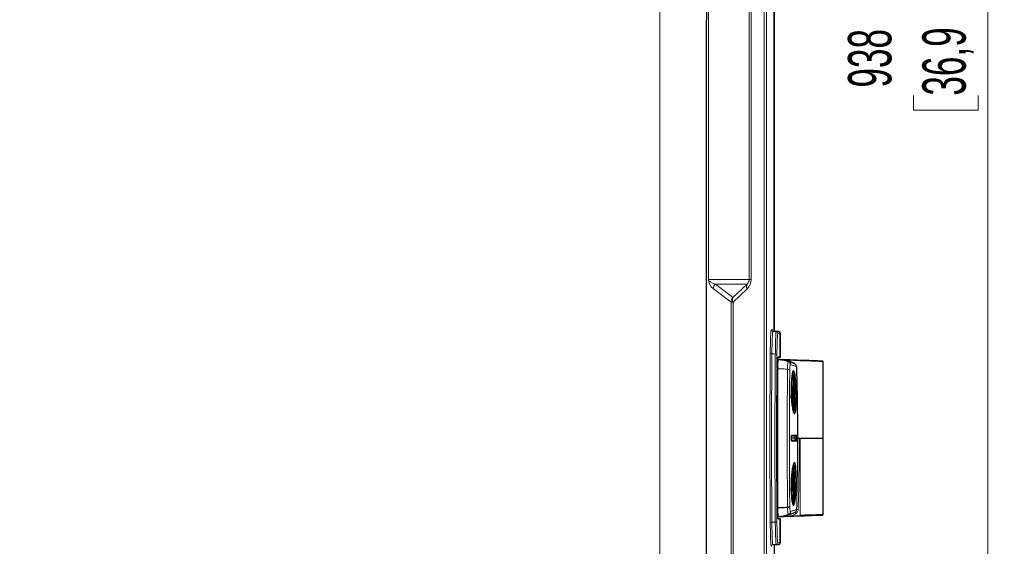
# Model space of a CAD drawing. Header units: millimetres. Extents: x 0 to 4205, y 0 to 2970.
# Tile 35 of 85: x 1356 to 1656, y 1991 to 2152. Entities that reach past the tile are written whole.
import ezdxf

# ---------------------------------------------------------------- set-up
doc = ezdxf.new("R2010")
doc.units = ezdxf.units.MM
doc.header["$LTSCALE"] = 5
doc.styles.add('SLDTEXTSTYLE0', font='TXT', dxfattribs={"width": 0.605})
doc.dimstyles.new('SLDDIMSTYLE0', dxfattribs={"dimtxt": 12.841593, "dimasz": 16.5, "dimexe": 0, "dimexo": 0.0625, "dimgap": 3.210398, "dimtad": 1, "dimdec": 0, "dimrnd": 1e-09, "dimzin": 12, "dimdsep": 46, "dimtxsty": 'SLDTEXTSTYLE0', "dimsah": 1, "dimcen": 0.09, "dimadec": 0, "dimazin": 3, "dimtfac": 1, "dimtdec": 1, "dimtofl": 0, "dimtmove": 0, "dimatfit": 3, "dimfxl": 1, "dimfrac": 2, "dimtolj": 1, "dimtzin": 12, "dimarcsym": 0})

# ---------------------------------------------------------------- blocks, each defined once
blk = doc.blocks.new('_D_13')
at = {"color": 7, "linetype": 'Continuous', "lineweight": 0}
for p, q in [((1356.29, 2614.67), (1656.46, 2614.67)), ((1651.46, 2614.67), (1651.46, 1676.69)), ((1628.8, 2162.83), (1628.8, 2167.24)), ((1628.8, 2167.24), (1648.52, 2167.24)), ((1648.52, 2167.24), (1648.52, 2162.83)), ((1628.8, 2128.53), (1628.8, 2124.12)), ((1648.52, 2124.12), (1648.52, 2128.53)), ((1628.8, 2124.12), (1648.52, 2124.12)), ((1546.31, 1676.69), (1656.46, 1676.69))]:
    blk.add_line(p, q, dxfattribs=at)
at = {"color": 7, "linetype": 'Continuous', "lineweight": 18}
for points in [[(1651.46, 2614.67), (1648.96, 2598.17), (1653.96, 2598.17)], [(1651.46, 1676.69), (1653.96, 1693.19), (1648.96, 1693.19)]]:
    blk.add_solid(points, dxfattribs=at)
at = {"color": 7, "linetype": 'Continuous', "lineweight": 18, "char_height": 13.229, "attachment_point": 1, "rotation": 90, "style": 'SLDTEXTSTYLE0'}
for s, insert in [('36,9', (1631.47, 2128.53)), ('938', (1608.81, 2130.98))]:
    blk.add_mtext(s, dxfattribs=dict(at, insert=insert))

msp = doc.modelspace()

# ---------------------------------------------------------------- linework, layer by layer
at = {"color": 8, "linetype": 'Continuous', "lineweight": 18}
for p, q in [((1551.42, 2586.69), (1551.42, 2151.67)), ((1583.3, 1716.65), (1583.3, 2586.69)), ((1583.94, 2586.69), (1583.94, 1716.65)), ((1566.24, 2072.5), (1566.24, 2230.84)), ((1566.25, 2230.84), (1566.25, 2072.5)), ((1578.68, 2072.5), (1578.68, 2230.84)), ((1579.31, 2230.84), (1579.31, 2072.5)), ((1551.42, 1716.65), (1551.42, 2151.67)), ((1566.24, 2072.5), (1566.25, 2072.5)), ((1566.25, 2072.5), (1578.68, 2072.5)), ((1578.68, 2072.5), (1579.31, 2072.5)), ((1573.16, 2065.63), (1567.8, 2069.67)), ((1578.03, 2071.09), (1568.38, 2071.09)), ((1568.38, 2071.09), (1573.75, 2067.04)), ((1573.75, 2067.04), (1578.03, 2071.09)), ((1578.08, 2069.67), (1573.8, 2065.63)), ((1573.16, 1982.71), (1573.16, 2065.63)), ((1573.8, 2065.63), (1573.16, 2065.63)), ((1573.8, 2065.63), (1573.8, 1982.71)), ((1585.43, 2057.15), (1586.27, 2057.15)), ((1585.91, 2056.65), (1586.95, 2056.62)), ((1586.72, 2056.65), (1585.91, 2056.65)), ((1586.95, 2056.62), (1587.69, 2056.62)), ((1588.18, 2056.12), (1587.43, 2056.12)), ((1588.18, 2048.78), (1588.18, 2056.12)), ((1588.18, 2056.08), (1588.19, 2056.08)), ((1587.52, 2048.07), (1588.11, 2048.07)), ((1588.14, 2048.77), (1588.14, 2048.77)), ((1590.68, 2047.43), (1590.68, 2047.43)), ((1592.13, 2038.63), (1592.31, 2038.63)), ((1592.17, 2040.52), (1592.2, 2040.52)), ((1592.17, 2039.89), (1592.28, 2039.89)), ((1592.15, 2037.54), (1592.31, 2037.54)), ((1592.16, 2036.33), (1592.28, 2036.33)), ((1592.17, 2035.87), (1592.2, 2035.87)), ((1592.63, 2024.42), (1592.63, 2024.42)), ((1592.63, 2023.92), (1592.63, 2023.92)), ((1592.99, 2024.9), (1592.99, 2024.9)), ((1592.99, 2023.44), (1592.99, 2023.44)), ((1593.13, 2025.09), (1593.13, 2025.09)), ((1593.13, 2023.25), (1593.13, 2023.25)), ((1594.22, 2024.17), (1594.22, 2000.59)), ((1592.17, 2012.52), (1592.2, 2012.52)), ((1592.17, 2011.89), (1592.28, 2011.89)), ((1592.13, 2010.63), (1592.31, 2010.63)), ((1592.15, 2009.54), (1592.31, 2009.54)), ((1592.16, 2008.33), (1592.28, 2008.33)), ((1592.17, 2007.87), (1592.2, 2007.87)), ((1593.63, 2002.38), (1593.13, 2002.39)), ((1587.52, 2000.28), (1588.07, 2000.28)), ((1588.07, 2000.28), (1588.46, 2000.28)), ((1588.14, 1999.57), (1588.14, 1999.57)), ((1588.18, 1992.22), (1588.18, 1999.57)), ((1592.86, 2001.11), (1591.56, 2000.5)), ((1591.56, 2000.5), (1594.22, 2000.59)), ((1591.56, 2000.4), (1591.56, 2000.5)), ((1594.23, 2000.49), (1591.56, 2000.4)), ((1592.86, 2001.11), (1592.62, 2001.55)), ((1594.23, 2000.49), (1594.22, 2000.59)), ((1586.95, 1991.72), (1585.91, 1991.69)), ((1585.91, 1991.69), (1586.72, 1991.69)), ((1587.69, 1991.72), (1586.95, 1991.72)), ((1587.43, 1992.22), (1588.18, 1992.22)), ((1588.19, 1992.26), (1588.18, 1992.26))]:
    msp.add_line(p, q, dxfattribs=at)
at = {"color": 7, "linetype": 'Continuous', "lineweight": 25}
for p, q in [((1565.63, 2586.69), (1565.63, 2151.67)), ((1586.27, 2057.15), (1586.27, 2246.19)), ((1586.29, 2246.22), (1586.29, 2057.12)), ((1565.63, 1716.65), (1565.63, 2151.67)), ((1587.69, 2056.62), (1586.72, 2056.65)), ((1588.18, 2048.78), (1588.18, 2056.12)), ((1588.18, 2056.12), (1588.18, 2056.12)), ((1588.19, 2048.78), (1588.19, 2056.08)), ((1588.19, 2056.08), (1588.19, 2056.08)), ((1587.43, 2048.09), (1588.11, 2048.07)), ((1587.44, 2048.1), (1588.38, 2048.07)), ((1588.14, 2048.77), (1587.5, 2048.75)), ((1587.5, 2048.75), (1588.12, 2048.77)), ((1588.18, 2048.78), (1587.51, 2048.78)), ((1590.82, 2047.58), (1588.11, 2048.07)), ((1590.67, 2047.44), (1590.67, 2047.44)), ((1601.22, 2024.17), (1601.22, 2047.52)), ((1592.22, 2043.82), (1591.81, 2043.82)), ((1592.17, 2040.19), (1592.23, 2040.19)), ((1592.22, 2036.16), (1592.16, 2036.16)), ((1593.46, 2024.17), (1593.43, 2024.17)), ((1593.46, 2024.17), (1593.95, 2024.17)), ((1593.95, 2024.17), (1594.22, 2024.17)), ((1594.22, 2024.17), (1601.22, 2024.17)), ((1601.22, 2000.82), (1601.22, 2024.17)), ((1592.17, 2012.19), (1592.23, 2012.19)), ((1592.22, 2008.16), (1592.16, 2008.16)), ((1590.36, 2003.11), (1590.36, 2003.11)), ((1591.82, 2004.52), (1592.22, 2004.52)), ((1587.44, 2000.24), (1588.38, 2000.27)), ((1587.5, 1999.59), (1588.14, 1999.57)), ((1588.12, 1999.57), (1587.5, 1999.59)), ((1587.51, 1999.57), (1588.18, 1999.57)), ((1588.18, 1992.22), (1588.18, 1999.57)), ((1588.19, 1992.26), (1588.19, 1999.57)), ((1586.29, 1991.22), (1586.29, 1802.12)), ((1586.72, 1991.69), (1587.69, 1991.72)), ((1588.18, 1992.22), (1588.18, 1992.22)), ((1588.19, 1992.26), (1588.19, 1992.26))]:
    msp.add_line(p, q, dxfattribs=at)
at = {"color": 8, "linetype": 'Continuous', "lineweight": 18, "flags": 128}
for points in [[(1586.65, 2049.79), (1586.13, 2049.81), (1585.95, 2049.81), (1585.61, 2049.83)], [(1590.67, 2047.44), (1590.68, 2047.43), (1590.68, 2047.43)], [(1591.32, 2046.53), (1591.32, 2046.53), (1591.31, 2046.53)], [(1585.61, 1998.51), (1586.13, 1998.53), (1586.65, 1998.55)]]:
    msp.add_lwpolyline(points, dxfattribs=at)
at = {"color": 7, "linetype": 'Continuous', "lineweight": 25, "flags": 128}
for points in [[(1592.22, 2032.52), (1592.17, 2032.75), (1592.12, 2033.32), (1592.08, 2034.19), (1592.05, 2035.31), (1592.03, 2036.61), (1592.03, 2038.01), (1592.03, 2039.42), (1592.05, 2040.75), (1592.08, 2041.92), (1592.11, 2042.85), (1592.16, 2043.49), (1592.21, 2043.8), (1592.25, 2043.75), (1592.3, 2043.35), (1592.34, 2042.62), (1592.38, 2041.62), (1592.4, 2040.4), (1592.42, 2039.03), (1592.42, 2037.62), (1592.41, 2036.24), (1592.39, 2034.98), (1592.35, 2033.92), (1592.31, 2033.13), (1592.27, 2032.65), (1592.22, 2032.52)], [(1592.2, 2040.52), (1592.2, 2040.64), (1592.19, 2040.7), (1592.18, 2040.7), (1592.18, 2040.64), (1592.17, 2040.53), (1592.17, 2040.37), (1592.17, 2040.19), (1592.17, 2040.01)], [(1592.2, 2040.52), (1592.21, 2040.38), (1592.21, 2040.28), (1592.22, 2040.21), (1592.23, 2040.19), (1592.23, 2040.2), (1592.24, 2040.25), (1592.25, 2040.34), (1592.25, 2040.47)], [(1592.28, 2039.89), (1592.28, 2040.08), (1592.28, 2040.26), (1592.28, 2040.42), (1592.28, 2040.54), (1592.27, 2040.62), (1592.26, 2040.63), (1592.26, 2040.58), (1592.25, 2040.47)], [(1592.16, 2036.45), (1592.16, 2036.27), (1592.16, 2036.08), (1592.17, 2035.92), (1592.17, 2035.8), (1592.18, 2035.72), (1592.18, 2035.71), (1592.19, 2035.77), (1592.2, 2035.87)], [(1592.25, 2035.82), (1592.24, 2035.96), (1592.23, 2036.06), (1592.23, 2036.13), (1592.22, 2036.15), (1592.21, 2036.14), (1592.21, 2036.09), (1592.2, 2036), (1592.2, 2035.87)], [(1592.25, 2035.82), (1592.25, 2035.71), (1592.26, 2035.64), (1592.26, 2035.64), (1592.27, 2035.7), (1592.27, 2035.81), (1592.28, 2035.97), (1592.28, 2036.15), (1592.28, 2036.33)], [(1592.22, 2004.52), (1592.17, 2004.75), (1592.12, 2005.32), (1592.08, 2006.19), (1592.05, 2007.31), (1592.03, 2008.61), (1592.03, 2010.01), (1592.03, 2011.42), (1592.05, 2012.75), (1592.08, 2013.92), (1592.11, 2014.85), (1592.16, 2015.49), (1592.21, 2015.8), (1592.25, 2015.75), (1592.3, 2015.35), (1592.34, 2014.62), (1592.38, 2013.62), (1592.4, 2012.4), (1592.42, 2011.03), (1592.42, 2009.62), (1592.41, 2008.24), (1592.39, 2006.98), (1592.35, 2005.92), (1592.31, 2005.13), (1592.27, 2004.65), (1592.22, 2004.52)], [(1592.2, 2012.52), (1592.2, 2012.64), (1592.19, 2012.7), (1592.18, 2012.7), (1592.18, 2012.64), (1592.17, 2012.53), (1592.17, 2012.37), (1592.17, 2012.19), (1592.17, 2012.01)], [(1592.2, 2012.52), (1592.21, 2012.38), (1592.21, 2012.28), (1592.22, 2012.21), (1592.23, 2012.19), (1592.23, 2012.2), (1592.24, 2012.25), (1592.25, 2012.34), (1592.25, 2012.47)], [(1592.28, 2011.89), (1592.28, 2012.08), (1592.28, 2012.26), (1592.28, 2012.42), (1592.28, 2012.54), (1592.27, 2012.62), (1592.26, 2012.63), (1592.26, 2012.58), (1592.25, 2012.47)], [(1592.16, 2008.45), (1592.16, 2008.27), (1592.16, 2008.08), (1592.17, 2007.92), (1592.17, 2007.8), (1592.18, 2007.72), (1592.18, 2007.71), (1592.19, 2007.77), (1592.2, 2007.87)], [(1592.25, 2007.82), (1592.25, 2007.71), (1592.26, 2007.64), (1592.26, 2007.64), (1592.27, 2007.7), (1592.27, 2007.81), (1592.28, 2007.97), (1592.28, 2008.15), (1592.28, 2008.33)], [(1592.25, 2007.82), (1592.24, 2007.96), (1592.23, 2008.06), (1592.23, 2008.13), (1592.22, 2008.15), (1592.21, 2008.14), (1592.21, 2008.09), (1592.2, 2008), (1592.2, 2007.87)]]:
    msp.add_lwpolyline(points, dxfattribs=at)
at = {"color": 8, "linetype": 'Continuous', "lineweight": 18}
for centre, radius, start, end in [((1569.8, 2069.67), 2, 135.066, 179.9424), ((1579.15, 2070.42), 1.31, 149.3276, 214.7473), ((1575.17, 2065.63), 2, 135.066, 179.9424), ((1574.87, 2066.38), 1.31, 149.3276, 214.7473), ((1585.93, 2057.15), 0.5, 179.9834, 267.9817), ((1586.93, 2056.12), 0.5, 359.9834, 87.9817), ((1587.68, 2056.12), 0.5, 359.9834, 87.9817), ((1585.5, 2050.48), 0.661, 233.5805, 279.2844), ((1586.75, 2049.14), 0.662, 53.6172, 99.2783), ((1591.48, 2023.25), 0.201, 359.8465, 47.4994), ((1591.48, 2025.09), 0.201, 316.484, 0.1234), ((1593.13, 2024.42), 0.5, 106.8008, 180.0938), ((1593.13, 2024.42), 0.5, 106.792, 180.0162), ((1593.13, 2023.92), 0.5, 179.9062, 253.1992), ((1592.93, 2025.09), 0.2, 286.8009, 0.1465), ((1592.93, 2025.09), 0.2, 286.792, 0.0687), ((1592.93, 2023.25), 0.2, 359.8535, 73.1991), ((1592.93, 2023.25), 0.2, 359.9313, 73.208), ((1585.5, 1997.86), 0.661, 80.7156, 126.4195), ((1586.75, 1999.21), 0.662, 260.7217, 306.3828), ((1585.93, 1991.19), 0.5, 92.0183, 180.0166), ((1586.93, 1992.22), 0.5, 272.0183, 0.0166), ((1587.68, 1992.22), 0.5, 272.0183, 0.0166)]:
    msp.add_arc(centre, radius, start, end, dxfattribs=at)
at = {"color": 7, "linetype": 'Continuous', "lineweight": 25}
for centre, radius, start, end in [((1587.68, 2056.12), 0.5, 0, 87.8701), ((1587.69, 2056.08), 0.5, 0, 28.7741), ((1587.17, 2038.09), 9.98, 69.4627, 87.9966), ((1600.83, 2038.24), 8.71, 176.3459, 183.5145), ((1579.04, 2039.69), 13.13, 356.1113, 1.3902), ((1607.36, 2039.54), 15.08, 178.6711, 183.455), ((1583.61, 2038.1), 8.71, 356.3459, 3.5145), ((1577.09, 2036.8), 15.08, 358.6711, 3.455), ((1605.4, 2036.65), 13.13, 176.1113, 181.3902), ((1593.13, 2023.92), 0.5, 179.9838, 253.208), ((1579.04, 2011.69), 13.13, 356.1113, 1.3902), ((1607.36, 2011.54), 15.08, 178.6711, 183.455), ((1600.83, 2010.24), 8.71, 176.3459, 183.5145), ((1577.09, 2008.8), 15.08, 358.6711, 3.455), ((1605.4, 2008.65), 13.13, 176.1113, 181.3902), ((1583.61, 2010.1), 8.71, 356.3459, 3.5145), ((1587.68, 1992.22), 0.5, 272.1299, 0), ((1587.69, 1992.26), 0.5, 329.0805, 0)]:
    msp.add_arc(centre, radius, start, end, dxfattribs=at)
at = {"color": 8, "linetype": 'Continuous', "lineweight": 18}
for centre, major_axis, ratio, start_param, end_param in [((1571.58, 2072.5), (5.33, 0), 0.750067, 3.141593, 3.92512), ((1573.57, 2072.5), (7.33, 0), 0.272884, 3.141593, 3.92512), ((1576.43, 2072.5), (2.25, 0), 0.88747, 5.499658, 6.283185), ((1575.07, 2072.5), (4.25, 0), 0.941206, 5.499658, 6.283185)]:
    msp.add_ellipse(centre, major_axis=major_axis, ratio=ratio, start_param=start_param, end_param=end_param, dxfattribs=at)
at = {"color": 7, "linetype": 'Continuous', "lineweight": 25}
for centre, major_axis, ratio, start_param, end_param in [((1586.77, 2057.15), (-0.5, 0), 0.999391, 0, 1.06376), ((1586.79, 2057.12), (0.5, 0), 0.999391, 3.141593, 3.583855), ((1586.74, 2057.15), (0, 0.5), 0.878495, 2.634556, 3.106686), ((1587.68, 2048.76), (0.5, 0.017), 0.001217, 5.794451, 6.318049), ((1587.69, 2048.76), (0.5, 0.017), 0.001217, 5.794451, 6.318049), ((1594.23, 2047.86), (6.9, -0.24), 0.001217, 4.712431, 8.843324), ((1594.22, 2047.76), (7, -0.24), 0.0012, 0.000041, 2.473366), ((1587.68, 1999.58), (0.5, -0.017), 0.001217, 6.248321, 6.77192), ((1587.69, 1999.58), (0.5, -0.017), 0.001217, 6.248321, 6.77192), ((1594.23, 2000.48), (6.9, 0.24), 0.001217, 3.700056, 3.723047), ((1594.23, 2000.48), (6.9, 0.24), 0.001217, 3.723047, 7.853939), ((1594.22, 2000.58), (7, 0.24), 0.0012, 6.283144, 7.85394), ((1586.77, 1991.19), (0.5, 0), 0.999391, 2.077833, 3.141593), ((1586.79, 1991.22), (-0.5, 0), 0.999391, 5.914571, 6.283185), ((1586.74, 1991.19), (0, 0.5), 0.878495, 0.034907, 0.507036)]:
    msp.add_ellipse(centre, major_axis=major_axis, ratio=ratio, start_param=start_param, end_param=end_param, dxfattribs=at)
at = {"color": 8, "linetype": 'Continuous', "lineweight": 18}
for points, knots in [([(1585.11, 2049.95), (1585.12, 2050.96), (1585.15, 2052.98), (1585.23, 2055.33), (1585.33, 2056.87), (1585.4, 2057.06), (1585.43, 2057.15)], [0, 0, 0, 0, 0.254254, 0.508468, 0.76253, 1, 1, 1, 1]), ([(1585.91, 2056.65), (1585.88, 2056.57), (1585.81, 2056.39), (1585.72, 2054.93), (1585.66, 2053.17), (1585.63, 2051.42), (1585.62, 2050.45), (1585.61, 2049.83)], [0, 0, 0, 0, 0.2372763, 0.4911251, 0.7451256, 0.8350493, 1, 1, 1, 1]), ([(1586.65, 2049.79), (1586.66, 2050.75), (1586.68, 2052.66), (1586.76, 2054.9), (1586.83, 2056.01), (1586.9, 2056.53), (1586.93, 2056.58), (1586.95, 2056.62)], [0, 0, 0, 0, 0.254017, 0.508007, 0.761845, 0.846009, 1, 1, 1, 1]), ([(1587.43, 2056.12), (1587.4, 2056.04), (1587.34, 2055.87), (1587.25, 2054.49), (1587.18, 2052.39), (1587.16, 2050.57), (1587.14, 2049.67)], [0, 0, 0, 0, 0.237643, 0.491649, 0.745808, 1, 1, 1, 1]), ([(1585.11, 1998.39), (1585.09, 2000.52), (1585.06, 2004.77), (1585.03, 2011.25), (1585.01, 2017.78), (1585, 2024.34), (1585.01, 2031.92), (1585.04, 2040.51), (1585.09, 2046.8), (1585.11, 2049.95)], [0, 0, 0, 0, 0.1256269, 0.2514905, 0.3773543, 0.5032179, 0.6290815, 0.8145408, 1, 1, 1, 1]), ([(1585.61, 2049.83), (1585.59, 2046.7), (1585.54, 2040.44), (1585.51, 2031.88), (1585.5, 2024.34), (1585.5, 2017.81), (1585.53, 2011.32), (1585.56, 2004.86), (1585.59, 2000.63), (1585.61, 1998.51)], [0, 0, 0, 0, 0.185459, 0.370919, 0.496782, 0.622645, 0.748509, 0.874373, 1, 1, 1, 1]), ([(1586.65, 1998.55), (1586.62, 2001.62), (1586.57, 2007.75), (1586.54, 2016.19), (1586.53, 2023.72), (1586.54, 2030.3), (1586.56, 2036.86), (1586.59, 2043.38), (1586.63, 2047.65), (1586.65, 2049.79)], [0, 0, 0, 0, 0.181993, 0.363986, 0.491238, 0.61849, 0.745741, 0.872993, 1, 1, 1, 1]), ([(1587.14, 2049.67), (1587.13, 2047.54), (1587.09, 2043.29), (1587.06, 2036.8), (1587.04, 2030.28), (1587.03, 2023.72), (1587.04, 2016.23), (1587.07, 2007.83), (1587.12, 2001.72), (1587.14, 1998.67)], [0, 0, 0, 0, 0.127007, 0.254259, 0.38151, 0.508762, 0.636013, 0.818007, 1, 1, 1, 1]), ([(1587.52, 2048.07), (1588.02, 2048.03), (1589.01, 2047.95), (1590.06, 2047.66), (1590.61, 2047.46), (1590.68, 2047.43)], [0, 0, 0, 0, 0.463262, 0.926524, 1, 1, 1, 1]), ([(1590.36, 2045.15), (1590.36, 2045.46), (1590.38, 2046.07), (1590.45, 2046.8), (1590.55, 2047.33), (1590.63, 2047.4), (1590.67, 2047.44)], [0, 0, 0, 0, 0.243306, 0.486578, 0.730932, 1, 1, 1, 1]), ([(1591.32, 2046.53), (1591.32, 2046.55), (1591.31, 2046.61), (1591.29, 2046.77), (1591.2, 2047.02), (1590.98, 2047.28), (1590.78, 2047.38), (1590.68, 2047.43)], [0, 0, 0, 0, 0.054964, 0.145039, 0.430027, 0.715014, 1, 1, 1, 1]), ([(1590.68, 2047.43), (1590.68, 2047.43), (1590.75, 2047.41), (1591.17, 2047.29), (1591.84, 2047.06), (1592.34, 2046.88), (1592.54, 2046.81), (1592.57, 2046.8)], [0, 0, 0, 0, 0.000006, 0.0754, 0.501749, 0.927931, 1, 1, 1, 1]), ([(1587.4, 2045.31), (1587.95, 2045.29), (1588.96, 2045.26), (1589.93, 2045.18), (1590.36, 2045.15)], [0, 0, 0, 0, 0.554106, 1, 1, 1, 1]), ([(1590.36, 2003.11), (1590.35, 2003.87), (1590.34, 2006.8), (1590.31, 2011.96), (1590.29, 2018.61), (1590.28, 2025.28), (1590.29, 2031.95), (1590.32, 2038.6), (1590.34, 2042.96), (1590.36, 2045.15)], [0, 0, 0, 0, 0.054529, 0.212103, 0.369677, 0.527256, 0.684835, 0.842418, 1, 1, 1, 1]), ([(1591.05, 2044.98), (1591.03, 2042.81), (1591.01, 2038.48), (1590.98, 2031.89), (1590.97, 2025.28), (1590.98, 2018.65), (1591, 2012.06), (1591.02, 2006.94), (1591.04, 2004.04), (1591.05, 2003.3)], [0, 0, 0, 0, 0.1576427, 0.3152865, 0.472918, 0.6305493, 0.7881859, 0.9458232, 1, 1, 1, 1]), ([(1591.31, 2046.53), (1591.31, 2046.53), (1591.27, 2046.53), (1591.2, 2046.45), (1591.12, 2046.11), (1591.06, 2045.61), (1591.05, 2045.19), (1591.05, 2044.98)], [0, 0, 0, 0, 0.016553, 0.265322, 0.511378, 0.7561, 1, 1, 1, 1]), ([(1593.08, 2045.96), (1593.05, 2045.97), (1592.86, 2046.03), (1592.39, 2046.19), (1591.77, 2046.4), (1591.38, 2046.51), (1591.32, 2046.53)], [0, 0, 0, 0, 0.071136, 0.497792, 0.924318, 1, 1, 1, 1]), ([(1591.68, 2023.25), (1591.67, 2023.25), (1591.66, 2023.25), (1591.62, 2023.3), (1591.58, 2023.47), (1591.55, 2023.72), (1591.53, 2024.01), (1591.53, 2024.33), (1591.55, 2024.63), (1591.58, 2024.87), (1591.62, 2025.05), (1591.66, 2025.08), (1591.68, 2025.09)], [0, 0, 0, 0, 0.0182077, 0.125995, 0.2332218, 0.3399567, 0.4464931, 0.5532175, 0.6604316, 0.7682108, 0.8763814, 1, 1, 1, 1]), ([(1592.99, 2024.9), (1592.96, 2024.9), (1592.8, 2024.9), (1592.38, 2024.9), (1591.87, 2024.9), (1591.54, 2024.9)], [0, 0, 0, 0, 0.083075, 0.415389, 1, 1, 1, 1]), ([(1592.63, 2024.42), (1592.6, 2024.42), (1592.45, 2024.42), (1592.13, 2024.42), (1591.75, 2024.42), (1591.54, 2024.42)], [0, 0, 0, 0, 0.107306, 0.536551, 1, 1, 1, 1]), ([(1591.54, 2023.44), (1591.59, 2023.44), (1591.83, 2023.44), (1592.38, 2023.44), (1592.75, 2023.44), (1592.99, 2023.44)], [0, 0, 0, 0, 0.083075, 0.415389, 1, 1, 1, 1]), ([(1591.55, 2023.92), (1591.66, 2023.92), (1592.09, 2023.92), (1592.4, 2023.92), (1592.63, 2023.92)], [0, 0, 0, 0, 0.255107, 1, 1, 1, 1]), ([(1591.68, 2025.09), (1591.92, 2025.09), (1592.43, 2025.09), (1592.87, 2025.09), (1593.09, 2025.09), (1593.13, 2025.09)], [0, 0, 0, 0, 0.418273, 0.883663, 1, 1, 1, 1]), ([(1593.13, 2023.25), (1592.97, 2023.25), (1592.62, 2023.25), (1592.09, 2023.25), (1591.75, 2023.25), (1591.68, 2023.25)], [0, 0, 0, 0, 0.418272, 0.883663, 1, 1, 1, 1]), ([(1592.63, 2023.92), (1592.64, 2023.92), (1592.64, 2023.93), (1592.65, 2023.97), (1592.65, 2024.04), (1592.66, 2024.12), (1592.66, 2024.2), (1592.65, 2024.28), (1592.65, 2024.35), (1592.64, 2024.4), (1592.64, 2024.42), (1592.63, 2024.42), (1592.63, 2024.42)], [0, 0, 0, 0, 0.108335, 0.216715, 0.325077, 0.433336, 0.541477, 0.649534, 0.757577, 0.865682, 0.973901, 1, 1, 1, 1]), ([(1592.99, 2023.44), (1593, 2023.45), (1593.01, 2023.48), (1593.03, 2023.62), (1593.05, 2023.82), (1593.05, 2024.05), (1593.05, 2024.3), (1593.05, 2024.54), (1593.03, 2024.73), (1593.01, 2024.86), (1593, 2024.9), (1592.99, 2024.9), (1592.99, 2024.9)], [0, 0, 0, 0, 0.124932, 0.233167, 0.341394, 0.449615, 0.557838, 0.666066, 0.774302, 0.882545, 0.979886, 1, 1, 1, 1]), ([(1593.13, 2025.09), (1593.14, 2025.08), (1593.16, 2025.05), (1593.19, 2024.88), (1593.2, 2024.64), (1593.21, 2024.34), (1593.21, 2024.02), (1593.2, 2023.73), (1593.19, 2023.48), (1593.16, 2023.29), (1593.14, 2023.26), (1593.13, 2023.25)], [0, 0, 0, 0, 0.1172316, 0.225515, 0.3337772, 0.442019, 0.5502498, 0.6584841, 0.7667354, 0.8750103, 1, 1, 1, 1]), ([(1593.13, 2002.39), (1593.23, 2006.48), (1593.42, 2013.74), (1593.45, 2021), (1593.46, 2024.17)], [0, 0, 0, 0, 0.5636455, 1, 1, 1, 1]), ([(1593.95, 2024.17), (1593.94, 2021), (1593.92, 2013.74), (1593.73, 2006.47), (1593.63, 2002.38)], [0, 0, 0, 0, 0.436355, 1, 1, 1, 1]), ([(1590.68, 2000.91), (1590.64, 2000.93), (1590.57, 2000.98), (1590.46, 2001.46), (1590.39, 2002.18), (1590.37, 2002.8), (1590.36, 2003.11)], [0, 0, 0, 0, 0.250869, 0.501516, 0.749655, 1, 1, 1, 1]), ([(1591.05, 2003.3), (1591.05, 2003.09), (1591.07, 2002.67), (1591.13, 2002.18), (1591.22, 2001.85), (1591.28, 2001.83), (1591.32, 2001.81)], [0, 0, 0, 0, 0.246612, 0.496114, 0.748368, 1, 1, 1, 1]), ([(1591.32, 2001.81), (1591.63, 2001.91), (1592.26, 2002.1), (1592.81, 2002.3), (1593.06, 2002.37), (1593.13, 2002.39)], [0, 0, 0, 0, 0.409891, 0.819785, 1, 1, 1, 1]), ([(1592.62, 2001.55), (1592.71, 2001.62), (1592.9, 2001.75), (1593.08, 2002.06), (1593.11, 2002.28), (1593.13, 2002.39)], [0, 0, 0, 0, 0.345901, 0.673119, 1, 1, 1, 1]), ([(1593.63, 2002.38), (1593.61, 2002.21), (1593.56, 2001.88), (1593.29, 2001.42), (1593.01, 2001.22), (1592.86, 2001.11)], [0, 0, 0, 0, 0.327249, 0.654472, 1, 1, 1, 1]), ([(1588.07, 2000.28), (1588.07, 2000.28), (1588.16, 2000.28), (1588.74, 2000.31), (1589.82, 2000.46), (1591.27, 2000.87), (1592.17, 2001.32), (1592.62, 2001.55)], [0, 0, 0, 0, 0.000013, 0.055045, 0.370029, 0.685014, 1, 1, 1, 1]), ([(1588.07, 2000.28), (1588.07, 2000.28), (1588.15, 2000.28), (1588.46, 2000.29), (1589.22, 2000.32), (1590.31, 2000.39), (1591.16, 2000.46), (1591.56, 2000.5)], [0, 0, 0, 0, 0.004652, 0.065268, 0.272602, 0.663204, 1, 1, 1, 1]), ([(1591.56, 2000.4), (1591.16, 2000.38), (1590.3, 2000.35), (1589.21, 2000.31), (1588.46, 2000.29), (1588.15, 2000.28), (1588.07, 2000.28), (1588.07, 2000.28)], [0, 0, 0, 0, 0.338871, 0.728749, 0.935077, 0.99537, 1, 1, 1, 1]), ([(1592.62, 2001.55), (1592.54, 2001.53), (1592.29, 2001.45), (1591.7, 2001.23), (1591.02, 2001.02), (1590.68, 2000.91)], [0, 0, 0, 0, 0.175951, 0.587828, 1, 1, 1, 1]), ([(1585.43, 1991.19), (1585.4, 1991.29), (1585.32, 1991.5), (1585.22, 1993.14), (1585.15, 1995.49), (1585.12, 1997.45), (1585.11, 1998.39)], [0, 0, 0, 0, 0.254254, 0.508468, 0.76253, 1, 1, 1, 1]), ([(1585.61, 1998.51), (1585.62, 1997.62), (1585.64, 1995.76), (1585.71, 1993.53), (1585.78, 1992.36), (1585.85, 1991.79), (1585.89, 1991.73), (1585.91, 1991.69)], [0, 0, 0, 0, 0.237276, 0.491125, 0.745126, 0.835049, 1, 1, 1, 1]), ([(1586.95, 1991.72), (1586.92, 1991.82), (1586.85, 1992.02), (1586.76, 1993.57), (1586.7, 1995.35), (1586.66, 1997.06), (1586.65, 1997.97), (1586.65, 1998.55)], [0, 0, 0, 0, 0.254017, 0.508007, 0.761845, 0.846009, 1, 1, 1, 1]), ([(1587.14, 1998.67), (1587.15, 1997.82), (1587.18, 1996.07), (1587.24, 1993.97), (1587.33, 1992.5), (1587.4, 1992.32), (1587.43, 1992.22)], [0, 0, 0, 0, 0.237643, 0.491649, 0.745808, 1, 1, 1, 1])]:
    msp.add_open_spline(points, degree=3, knots=knots, dxfattribs=at)
at = {"color": 7, "linetype": 'Continuous', "lineweight": 25}
for points, knots in [([(1587.37, 2045.65), (1587.38, 2046.08), (1587.39, 2046.94), (1587.42, 2047.95), (1587.46, 2048.64), (1587.49, 2048.73), (1587.51, 2048.78)], [0, 0, 0, 0, 0.249744, 0.499494, 0.749134, 1, 1, 1, 1]), ([(1591.31, 2046.53), (1591.31, 2046.54), (1591.31, 2046.6), (1591.29, 2046.76), (1591.19, 2047.02), (1590.97, 2047.29), (1590.77, 2047.39), (1590.67, 2047.44)], [0, 0, 0, 0, 0.025265, 0.14362, 0.429104, 0.714551, 1, 1, 1, 1]), ([(1592.57, 2046.8), (1592.19, 2047), (1591.6, 2047.31), (1591.02, 2047.51), (1590.82, 2047.58)], [0, 0, 0, 0, 0.662737, 1, 1, 1, 1]), ([(1587.37, 2045.65), (1587.36, 2043.22), (1587.32, 2038.37), (1587.3, 2030.92), (1587.29, 2023.39), (1587.3, 2016.12), (1587.33, 2009.2), (1587.36, 2004.86), (1587.37, 2002.69)], [0, 0, 0, 0, 0.171354, 0.342709, 0.518111, 0.693514, 0.846409, 1, 1, 1, 1]), ([(1591.48, 2037.49), (1591.47, 2037.76), (1591.44, 2038.76), (1591.46, 2040.49), (1591.58, 2042.42), (1591.79, 2043.87), (1592.04, 2044.68), (1592.31, 2044.76), (1592.57, 2044.1), (1592.79, 2042.76), (1592.93, 2041.13), (1593.02, 2039.29), (1593.07, 2037.33), (1593.05, 2035.2), (1592.95, 2033.4), (1592.78, 2032.13), (1592.54, 2031.55), (1592.26, 2031.7), (1591.98, 2032.59), (1591.72, 2034.11), (1591.55, 2035.85), (1591.5, 2037.03), (1591.48, 2037.49)], [0, 0, 0, 0, 0.019987, 0.073366, 0.126646, 0.18006, 0.233728, 0.287605, 0.341548, 0.395433, 0.449204, 0.483009, 0.536516, 0.590026, 0.643501, 0.696975, 0.750528, 0.804252, 0.858178, 0.91221, 0.966146, 1, 1, 1, 1]), ([(1592.36, 2031.81), (1592.38, 2031.79), (1592.5, 2031.69), (1592.68, 2032.26), (1592.85, 2033.46), (1592.95, 2035.25), (1592.97, 2037.34), (1592.92, 2039.27), (1592.83, 2041.08), (1592.69, 2042.7), (1592.47, 2043.98), (1592.27, 2044.61), (1592.14, 2044.53), (1592.11, 2044.51)], [0, 0, 0, 0, 0.032767, 0.139638, 0.246356, 0.353086, 0.459896, 0.566702, 0.634182, 0.741507, 0.849048, 0.956697, 1, 1, 1, 1]), ([(1592.57, 2046.8), (1592.66, 2046.74), (1592.85, 2046.61), (1593.03, 2046.31), (1593.07, 2046.08), (1593.08, 2045.96)], [0, 0, 0, 0, 0.323495, 0.646969, 1, 1, 1, 1]), ([(1593.08, 2045.96), (1593.12, 2044.82), (1593.33, 2037.56), (1593.39, 2030.3), (1593.43, 2024.17)], [0, 0, 0, 0, 0.156719, 1, 1, 1, 1]), ([(1591.55, 2036.14), (1591.53, 2036.37), (1591.51, 2036.7), (1591.5, 2037.04), (1591.5, 2037.14)], [0, 0, 0, 0, 0.719005, 1, 1, 1, 1]), ([(1591.54, 2024.05), (1591.54, 2024.09), (1591.53, 2024.22), (1591.54, 2024.48), (1591.57, 2024.74), (1591.59, 2024.89), (1591.62, 2024.96), (1591.62, 2024.96), (1591.62, 2024.96)], [0, 0, 0, 0, 0.079853, 0.338252, 0.596128, 0.806404, 0.944131, 1, 1, 1, 1]), ([(1591.62, 2023.38), (1591.62, 2023.38), (1591.62, 2023.38), (1591.61, 2023.4), (1591.59, 2023.46), (1591.57, 2023.61), (1591.55, 2023.82), (1591.54, 2023.98), (1591.54, 2024.05)], [0, 0, 0, 0, 0.009958, 0.118083, 0.278547, 0.505632, 0.788334, 1, 1, 1, 1]), ([(1591.45, 2009.5), (1591.46, 2009.78), (1591.47, 2010.78), (1591.55, 2012.51), (1591.75, 2014.43), (1592.01, 2015.88), (1592.3, 2016.69), (1592.57, 2016.77), (1592.8, 2016.09), (1592.96, 2014.74), (1593.04, 2013.11), (1593.07, 2011.28), (1593.04, 2009.33), (1592.93, 2007.19), (1592.76, 2005.39), (1592.54, 2004.13), (1592.28, 2003.55), (1592.01, 2003.71), (1591.76, 2004.61), (1591.56, 2006.14), (1591.46, 2007.88), (1591.46, 2009.05), (1591.45, 2009.5)], [0, 0, 0, 0, 0.020226, 0.073502, 0.126901, 0.180592, 0.234551, 0.28859, 0.342507, 0.396212, 0.449746, 0.483228, 0.53675, 0.590272, 0.643853, 0.697531, 0.75132, 0.805217, 0.859159, 0.913019, 0.966659, 1, 1, 1, 1]), ([(1592.11, 2003.82), (1592.13, 2003.8), (1592.25, 2003.7), (1592.44, 2004.26), (1592.66, 2005.46), (1592.83, 2007.24), (1592.94, 2009.34), (1592.97, 2011.26), (1592.94, 2013.07), (1592.87, 2014.68), (1592.7, 2015.97), (1592.52, 2016.61), (1592.39, 2016.54), (1592.36, 2016.51)], [0, 0, 0, 0, 0.031387, 0.138728, 0.245855, 0.3528, 0.459634, 0.566471, 0.633303, 0.740152, 0.847332, 0.954928, 1, 1, 1, 1]), ([(1591.47, 2008.17), (1591.46, 2008.41), (1591.46, 2008.73), (1591.46, 2009.06), (1591.46, 2009.15)], [0, 0, 0, 0, 0.73256, 1, 1, 1, 1]), ([(1587.51, 1999.57), (1587.49, 1999.61), (1587.46, 1999.7), (1587.42, 2000.39), (1587.39, 2001.4), (1587.38, 2002.26), (1587.37, 2002.69)], [0, 0, 0, 0, 0.2497445, 0.4994941, 0.7491341, 1, 1, 1, 1]), ([(1587.4, 2003.03), (1587.52, 2003.03), (1588.16, 2003.03), (1589.16, 2003.05), (1590.01, 2003.09), (1590.36, 2003.11)], [0, 0, 0, 0, 0.124368, 0.636587, 1, 1, 1, 1]), ([(1590.36, 2003.11), (1590.46, 2003.12), (1590.67, 2003.15), (1590.9, 2003.21), (1591.01, 2003.26), (1591.04, 2003.29), (1591.05, 2003.3), (1591.05, 2003.3)], [0, 0, 0, 0, 0.305222, 0.610444, 0.915695, 0.970956, 1, 1, 1, 1]), ([(1587.52, 2000.28), (1588.07, 2000.32), (1589.15, 2000.4), (1590.18, 2000.74), (1590.68, 2000.91)], [0, 0, 0, 0, 0.513682, 1, 1, 1, 1])]:
    msp.add_open_spline(points, degree=3, knots=knots, dxfattribs=at)
at = {"color": 8, "linetype": 'Continuous', "lineweight": 18}
for points in [[(1587.52, 2048.07), (1587.51, 2048.03), (1587.5, 2047.95), (1587.48, 2047.34), (1587.44, 2046.44), (1587.41, 2045.69), (1587.4, 2045.31)], [(1587.4, 2003.03), (1587.37, 2006.53), (1587.33, 2013.51), (1587.31, 2024.17), (1587.33, 2034.83), (1587.37, 2041.82), (1587.4, 2045.31)], [(1591.05, 2044.98), (1591.02, 2045), (1590.98, 2045.03), (1590.82, 2045.08), (1590.62, 2045.12), (1590.44, 2045.14), (1590.36, 2045.15)], [(1587.4, 2003.03), (1587.41, 2002.65), (1587.44, 2001.9), (1587.48, 2001), (1587.5, 2000.39), (1587.51, 2000.31), (1587.52, 2000.28)], [(1590.68, 2000.91), (1590.77, 2000.95), (1590.95, 2001.03), (1591.15, 2001.25), (1591.29, 2001.52), (1591.31, 2001.71), (1591.32, 2001.81)]]:
    msp.add_open_spline(points, degree=3, dxfattribs=at)

# ---------------------------------------------------------------- dimensions: what is measured, and where the dimension line sits
at = {"color": 7, "linetype": 'Continuous', "lineweight": 18}
dim = msp.add_linear_dim(base=(1651.46, 1676.69), p1=(1356.29, 2614.67), p2=(1546.31, 1676.69), angle=90, dimstyle='SLDDIMSTYLE0', dxfattribs=at)
dim.commit()
dim.dimension.update_dxf_attribs({"geometry": '_D_13', "text_midpoint": (1651.46, 2145.68), "dimtype": 160})

doc.saveas('drawing.dxf')
